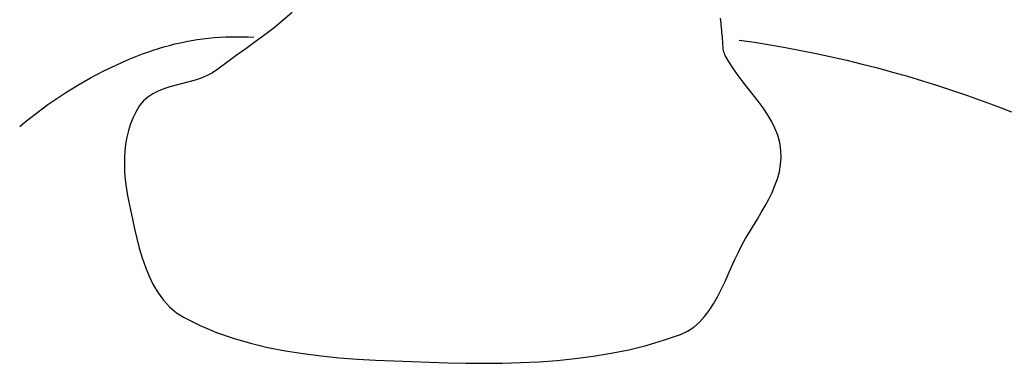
# Model space of a CAD drawing. Header units: inches. Extents: x 21 to 132, y 19 to 196.
# Tile 23 of 54: x 78.0876 to 78.3523, y 48.9789 to 49.0712. Entities that reach past the tile are written whole.
import ezdxf

# ---------------------------------------------------------------- set-up
doc = ezdxf.new("R2010")
doc.units = ezdxf.units.IN
doc.header["$MEASUREMENT"] = 0
doc.layers.add('fur', color=253, linetype='Continuous')

# ---------------------------------------------------------------- blocks, each defined once
blk = doc.blocks.new('dp5')
at = {"layer": 'fur', "linetype": 'Continuous'}
for p, q in [((1020.4909, 1474.6288), (1018.8073, 1473.2602)), ((1022.1, 1476.0485), (1020.4909, 1474.6288)), ((1101.4723, 1474.5851), (1101.4362, 1475.0278)), ((1101.51, 1474.1427), (1101.4723, 1474.5851)), ((1018.8073, 1473.2602), (1017.0708, 1471.9325)), ((1101.5492, 1473.7005), (1101.51, 1474.1427)), ((1101.5899, 1473.2584), (1101.5492, 1473.7005)), ((1101.6321, 1472.8165), (1101.5899, 1473.2584)), ((1101.676, 1472.3746), (1101.6321, 1472.8165)), ((1001.4521, 1470.476), (1002.4858, 1470.6874)), ((1002.4858, 1470.6874), (1003.5242, 1470.8768)), ((1003.5242, 1470.8768), (1004.5666, 1471.0445)), ((1004.5666, 1471.0445), (1005.6123, 1471.1901)), ((1005.6123, 1471.1901), (1006.6607, 1471.3135)), ((1006.6607, 1471.3135), (1007.7109, 1471.4149)), ((1007.7109, 1471.4149), (1008.7622, 1471.4937)), ((1008.7622, 1471.4937), (1009.814, 1471.55)), ((1009.814, 1471.55), (1010.8656, 1471.5839)), ((1010.8656, 1471.5839), (1011.9162, 1471.5951)), ((1011.9162, 1471.5951), (1012.965, 1471.5835)), ((1012.965, 1471.5835), (1014.0116, 1471.5489)), ((1014.0116, 1471.5489), (1015.0547, 1471.4914)), ((1017.0708, 1471.9325), (1015.3028, 1470.6357)), ((1101.7214, 1471.933), (1101.676, 1472.3746)), ((1101.7684, 1471.4914), (1101.7214, 1471.933)), ((1101.791, 1471.2489), (1101.7684, 1471.4914)), ((1101.8079, 1471.0042), (1101.791, 1471.2489)), ((1101.8212, 1470.7576), (1101.8079, 1471.0042)), ((1101.8329, 1470.5101), (1101.8212, 1470.7576)), ((1104.8647, 1470.9752), (1107.7277, 1470.5531)), ((995.38942, 1468.7556), (996.3797, 1469.0956)), ((996.3797, 1469.0956), (997.37902, 1469.4143)), ((997.37902, 1469.4143), (998.38668, 1469.7119)), ((998.38668, 1469.7119), (999.40183, 1469.9882)), ((999.40183, 1469.9882), (1000.4239, 1470.243)), ((1000.4239, 1470.243), (1001.4521, 1470.476)), ((1013.5249, 1469.3597), (1011.7584, 1468.0943)), ((1015.3028, 1470.6357), (1013.5249, 1469.3597)), ((1101.8446, 1470.2624), (1101.8329, 1470.5101)), ((1101.8587, 1470.0151), (1101.8446, 1470.2624)), ((1101.8767, 1469.7688), (1101.8587, 1470.0151)), ((1101.901, 1469.5245), (1101.8767, 1469.7688)), ((1101.9334, 1469.2827), (1101.901, 1469.5245)), ((1101.9758, 1469.0441), (1101.9334, 1469.2827)), ((1102.0301, 1468.8095), (1101.9758, 1469.0441)), ((1107.7277, 1470.5531), (1110.587, 1470.0927)), ((1110.587, 1470.0927), (1113.4418, 1469.594)), ((1113.4418, 1469.594), (1116.2917, 1469.0577)), ((1116.2917, 1469.0577), (1119.1357, 1468.4837)), ((990.74244, 1466.8878), (991.95737, 1467.4118)), ((991.95737, 1467.4118), (993.17965, 1467.9139)), ((993.17965, 1467.9139), (994.40894, 1468.3944)), ((994.40894, 1468.3944), (995.38942, 1468.7556)), ((1011.7584, 1468.0943), (1010.0248, 1466.8298)), ((1102.0984, 1468.5795), (1102.0301, 1468.8095)), ((1102.1826, 1468.3552), (1102.0984, 1468.5795)), ((1102.2846, 1468.1367), (1102.1826, 1468.3552)), ((1103.0037, 1466.8634), (1102.2846, 1468.1367)), ((1119.1357, 1468.4837), (1121.9731, 1467.8721)), ((1121.9731, 1467.8721), (1124.8034, 1467.2234)), ((1124.8034, 1467.2234), (1127.6255, 1466.5376)), ((987.14717, 1465.1902), (988.33688, 1465.7768)), ((988.33688, 1465.7768), (989.53549, 1466.3428)), ((989.53549, 1466.3428), (990.74244, 1466.8878)), ((1008.3454, 1465.5558), (1007.4032, 1464.9171)), ((1010.0248, 1466.8298), (1008.3454, 1465.5558)), ((1103.8087, 1465.6222), (1103.0037, 1466.8634)), ((1104.6788, 1464.4051), (1103.8087, 1465.6222)), ((1127.6255, 1466.5376), (1130.4391, 1465.8149)), ((1130.4391, 1465.8149), (1133.2431, 1465.0556)), ((983.63617, 1463.3097), (984.79633, 1463.9564)), ((984.79633, 1463.9564), (985.96677, 1464.5835)), ((985.96677, 1464.5835), (987.14717, 1465.1902)), ((1004.1712, 1463.5655), (1003.0123, 1463.2338)), ((1005.2999, 1463.943), (1004.1712, 1463.5655)), ((1006.3827, 1464.3864), (1005.2999, 1463.943)), ((1007.4032, 1464.9171), (1006.3827, 1464.3864)), ((1105.5929, 1463.2051), (1104.6788, 1464.4051)), ((1133.2431, 1465.0556), (1136.0371, 1464.26)), ((1136.0371, 1464.26), (1138.8203, 1463.428)), ((1138.8203, 1463.428), (1141.5919, 1462.5599)), ((980.22289, 1461.2539), (981.349, 1461.9583)), ((981.349, 1461.9583), (982.48695, 1462.6437)), ((982.48695, 1462.6437), (983.63617, 1463.3097)), ((998.39978, 1461.9428), (997.33279, 1461.5249)), ((999.51734, 1462.3018), (998.39978, 1461.9428)), ((1000.6693, 1462.6228), (999.51734, 1462.3018)), ((1001.8397, 1462.9264), (1000.6693, 1462.6228)), ((1003.0123, 1463.2338), (1001.8397, 1462.9264)), ((1106.5308, 1462.0155), (1105.5929, 1463.2051)), ((1107.4713, 1460.8287), (1106.5308, 1462.0155)), ((1141.5919, 1462.5599), (1144.3512, 1461.656)), ((1144.3512, 1461.656), (1147.0976, 1460.7165)), ((976.92043, 1459.0307), (978.00808, 1459.79)), ((978.00808, 1459.79), (979.10904, 1460.531)), ((979.10904, 1460.531), (980.22289, 1461.2539)), ((995.41506, 1460.4285), (994.59661, 1459.7084)), ((996.33256, 1461.027), (995.41506, 1460.4285)), ((997.33279, 1461.5249), (996.33256, 1461.027)), ((1108.3939, 1459.6377), (1107.4713, 1460.8287)), ((1147.0976, 1460.7165), (1149.8301, 1459.7414)), ((974.78681, 1457.4595), (975.84637, 1458.2539)), ((975.84637, 1458.2539), (976.92043, 1459.0307)), ((993.89324, 1458.8459), (993.23338, 1457.7725)), ((994.59661, 1459.7084), (993.89324, 1458.8459)), ((1109.2778, 1458.4357), (1108.3939, 1459.6377)), ((1110.1023, 1457.2152), (1109.2778, 1458.4357)), ((1149.8301, 1459.7414), (1152.5482, 1458.731)), ((1152.5482, 1458.731), (1155.2512, 1457.6856)), ((972.71217, 1455.8196), (973.74189, 1456.648)), ((973.74189, 1456.648), (974.78681, 1457.4595)), ((992.67145, 1456.6433), (992.20254, 1455.4653)), ((993.23338, 1457.7725), (992.67145, 1456.6433)), ((1110.8466, 1455.9691), (1110.1023, 1457.2152)), ((971.69835, 1454.9746), (972.71217, 1455.8196)), ((992.20254, 1455.4653), (991.8221, 1454.2456)), ((1111.49, 1454.6905), (1110.8466, 1455.9691)), ((1112.0118, 1453.372), (1111.49, 1454.6905)), ((991.52503, 1452.9915), (991.30682, 1451.7096)), ((991.8221, 1454.2456), (991.52503, 1452.9915)), ((1112.3912, 1452.0069), (1112.0118, 1453.372)), ((991.30682, 1451.7096), (991.16287, 1450.4068)), ((1112.6075, 1450.5874), (1112.3912, 1452.0069)), ((991.08813, 1449.0906), (991.0779, 1447.7675)), ((991.16287, 1450.4068), (991.08813, 1449.0906)), ((1112.5413, 1447.9226), (1112.648, 1449.2464)), ((1112.648, 1449.2464), (1112.6075, 1450.5874)), ((991.0779, 1447.7675), (991.12743, 1446.4447)), ((1112.3028, 1446.6155), (1112.5413, 1447.9226)), ((991.12743, 1446.4447), (991.23208, 1445.1293)), ((1111.4921, 1444.0469), (1111.948, 1445.3239)), ((1111.948, 1445.3239), (1112.3028, 1446.6155)), ((991.23208, 1445.1293), (991.38696, 1443.8282)), ((991.38696, 1443.8282), (991.58737, 1442.5483)), ((1110.9507, 1442.7835), (1111.4921, 1444.0469)), ((991.58737, 1442.5483), (991.82862, 1441.2968)), ((1109.6723, 1440.293), (1110.3391, 1441.5324)), ((1110.3391, 1441.5324), (1110.9507, 1442.7835)), ((991.82862, 1441.2968), (992.18363, 1439.5875)), ((1108.9662, 1439.0635), (1109.6723, 1440.293)), ((992.18363, 1439.5875), (992.5497, 1437.8287)), ((1108.2361, 1437.8438), (1108.9662, 1439.0635)), ((992.5497, 1437.8287), (992.93869, 1436.0388)), ((1106.7647, 1435.4285), (1107.497, 1436.6325)), ((1107.497, 1436.6325), (1108.2361, 1437.8438)), ((992.93869, 1436.0388), (993.3629, 1434.2364)), ((993.3629, 1434.2364), (993.83384, 1432.4402)), ((1106.0544, 1434.2308), (1106.7647, 1435.4285)), ((993.83384, 1432.4402), (994.36369, 1430.6688)), ((1104.7137, 1431.747), (1105.3814, 1433.0384)), ((1105.3814, 1433.0384), (1106.0544, 1434.2308)), ((994.36369, 1430.6688), (994.96429, 1428.9407)), ((1104.0734, 1430.3998), (1104.7137, 1431.747)), ((994.96429, 1428.9407), (995.64755, 1427.2745)), ((1102.8255, 1427.6091), (1103.4481, 1429.0143)), ((1103.4481, 1429.0143), (1104.0734, 1430.3998)), ((995.64755, 1427.2745), (996.42552, 1425.6889)), ((1102.1931, 1426.2031), (1102.8255, 1427.6091)), ((996.42552, 1425.6889), (997.30996, 1424.2022)), ((1101.5387, 1424.8138), (1102.1931, 1426.2031)), ((997.30996, 1424.2022), (998.31285, 1422.8333)), ((1100.1145, 1422.1604), (1100.8499, 1423.4602)), ((1100.8499, 1423.4602), (1101.5387, 1424.8138)), ((998.31285, 1422.8333), (999.4461, 1421.6006)), ((999.4461, 1421.6006), (1000.7217, 1420.5228)), ((1099.3197, 1420.9328), (1100.1145, 1422.1604)), ((1000.7217, 1420.5228), (1002.1516, 1419.6184)), ((1097.5033, 1418.7681), (1098.4535, 1419.7958)), ((1098.4535, 1419.7958), (1099.3197, 1420.9328)), ((1002.1516, 1419.6184), (1005.1001, 1418.1603)), ((1005.1001, 1418.1603), (1008.1293, 1416.8958)), ((1095.3021, 1417.1124), (1096.457, 1417.8674)), ((1096.457, 1417.8674), (1097.5033, 1418.7681)), ((1008.1293, 1416.8958), (1011.2305, 1415.8099)), ((1090.875, 1415.4281), (1094.0261, 1416.5217)), ((1094.0261, 1416.5217), (1095.3021, 1417.1124)), ((1011.2305, 1415.8099), (1014.3948, 1414.8879)), ((1014.3948, 1414.8879), (1017.6135, 1414.1144)), ((1084.4371, 1413.6842), (1087.6768, 1414.4855)), ((1087.6768, 1414.4855), (1090.875, 1415.4281)), ((1017.6135, 1414.1144), (1020.8778, 1413.4746)), ((1020.8778, 1413.4746), (1024.1786, 1412.9534)), ((1024.1786, 1412.9534), (1027.5076, 1412.5356)), ((1027.5076, 1412.5356), (1030.8554, 1412.2063)), ((1074.5212, 1412.0282), (1077.854, 1412.4655)), ((1077.854, 1412.4655), (1081.1611, 1413.0142)), ((1081.1611, 1413.0142), (1084.4371, 1413.6842)), ((1030.8554, 1412.2063), (1034.2136, 1411.9503)), ((1034.2136, 1411.9503), (1037.5732, 1411.7531)), ((1037.5732, 1411.7531), (1040.9255, 1411.5987)), ((1040.9255, 1411.5987), (1044.2616, 1411.4726)), ((1044.2616, 1411.4726), (1047.5727, 1411.3602)), ((1047.5727, 1411.3602), (1050.9196, 1411.2608)), ((1050.9196, 1411.2608), (1054.2832, 1411.1937)), ((1054.2832, 1411.1937), (1057.6584, 1411.1691)), ((1057.6584, 1411.1691), (1061.0398, 1411.1969)), ((1061.0398, 1411.1969), (1064.4221, 1411.2868)), ((1064.4221, 1411.2868), (1067.8, 1411.4486)), ((1067.8, 1411.4486), (1071.1681, 1411.6925)), ((1071.1681, 1411.6925), (1074.5212, 1412.0282))]:
    blk.add_line(p, q, dxfattribs=at)

msp = doc.modelspace()

# ---------------------------------------------------------------- block references
at = {"layer": 'fur', "xscale": 0.001452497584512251, "yscale": 0.001452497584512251, "zscale": 0.001452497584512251}
msp.add_blockref('dp5', (76.67624, 46.92919), dxfattribs=at)

doc.saveas('drawing.dxf')
